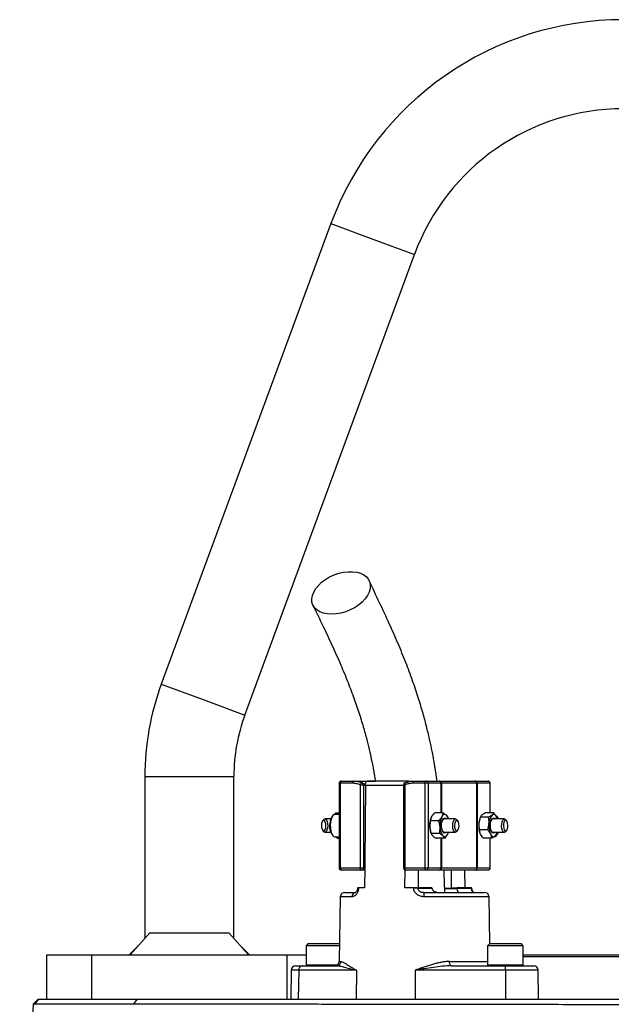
# Model space of a CAD drawing. Header units: millimetres. Extents: x 1566 to 6379, y 1263 to 6912.
# Tile 17 of 18: x 2217 to 2749, y 6027 to 6912. Entities that reach past the tile are written whole.
import ezdxf

# ---------------------------------------------------------------- set-up
doc = ezdxf.new("R2010")
doc.units = ezdxf.units.MM
doc.header["$LTSCALE"] = 2

msp = doc.modelspace()

# ---------------------------------------------------------------- linework, layer by layer
at = {"color": 7, "linetype": 'Continuous', "lineweight": 25}
for p, q in [((2496.54, 6728.5), (2344.08, 6314.67)), ((2419.14, 6287.01), (2571.61, 6700.84)), ((2329.28, 6231.7), (2329.28, 6086.4)), ((2409.28, 6086.4), (2409.28, 6231.7)), ((2505.82, 6227.7), (2516.79, 6227.7)), ((2516.79, 6227.7), (2536.29, 6227.7)), ((2565.6, 6227.7), (2529.25, 6227.7)), ((2570.98, 6227.7), (2581.95, 6227.7)), ((2581.95, 6227.7), (2593.65, 6227.7)), ((2593.65, 6227.7), (2594.34, 6227.7)), ((2594.34, 6227.7), (2625.69, 6227.7)), ((2625.69, 6227.7), (2626.03, 6227.7)), ((2626.03, 6227.7), (2637.73, 6227.7)), ((2503.82, 6225.7), (2503.82, 6149.7)), ((2504.97, 6225.7), (2504.97, 6149.7)), ((2515.94, 6225.7), (2504.97, 6225.7)), ((2523.1, 6149.7), (2523.1, 6224.3)), ((2523.1, 6224.3), (2525.76, 6224.3)), ((2524.81, 6226.1), (2524.72, 6226.14)), ((2524.72, 6226.14), (2527.54, 6224.5)), ((2525.76, 6224.3), (2525.76, 6149.7)), ((2527.48, 6223.77), (2527.48, 6223.35)), ((2561.82, 6224.3), (2561.82, 6149.7)), ((2562.98, 6224.3), (2562.98, 6149.7)), ((2581.1, 6225.7), (2570.14, 6225.7)), ((2583.76, 6225.7), (2581.1, 6225.7)), ((2581.1, 6149.7), (2581.1, 6225.7)), ((2583.76, 6225.7), (2583.76, 6149.7)), ((2595.46, 6225.7), (2583.76, 6225.7)), ((2595.81, 6225.7), (2595.46, 6225.7)), ((2627.68, 6225.7), (2595.81, 6225.7)), ((2627.68, 6149.7), (2627.68, 6225.7)), ((2627.85, 6225.7), (2627.68, 6225.7)), ((2627.85, 6225.7), (2627.85, 6149.7)), ((2639.55, 6225.7), (2627.85, 6225.7)), ((2639.73, 6199.04), (2639.73, 6225.7)), ((2489.91, 6193.01), (2489.04, 6191.92)), ((2496.33, 6193.7), (2491.1, 6193.7)), ((2498.16, 6196.55), (2497.31, 6195.48)), ((2501.01, 6199.14), (2499.87, 6197.66)), ((2503.82, 6197.7), (2500.14, 6197.7)), ((2501.01, 6199.14), (2501.96, 6197.7)), ((2501.01, 6199.14), (2503.82, 6199.14)), ((2593.41, 6192.06), (2585.97, 6192.06)), ((2586.36, 6193.89), (2586.26, 6193.6)), ((2597.27, 6199.14), (2589.83, 6199.14)), ((2608.51, 6193.7), (2598.33, 6193.7)), ((2602.12, 6193.7), (2601.88, 6194.49)), ((2610.56, 6191.92), (2609.69, 6193.01)), ((2630.42, 6194.26), (2630.22, 6193.6)), ((2638.19, 6195.23), (2630.74, 6195.23)), ((2642.79, 6199.04), (2635.35, 6199.04)), ((2652.46, 6193.7), (2642.28, 6193.7)), ((2646.24, 6195.48), (2645.39, 6196.55)), ((2645.87, 6193.76), (2645.45, 6195.28)), ((2646.08, 6193.7), (2646.04, 6193.81)), ((2654.51, 6191.92), (2653.64, 6193.01)), ((2489.04, 6183.48), (2489.91, 6182.39)), ((2609.69, 6182.39), (2610.56, 6183.48)), ((2637.28, 6183.89), (2629.83, 6183.89)), ((2653.64, 6182.39), (2654.51, 6183.48)), ((2491.1, 6181.7), (2496.33, 6181.7)), ((2497.31, 6179.91), (2498.16, 6178.85)), ((2500.14, 6177.7), (2503.82, 6177.7)), ((2502.33, 6176.26), (2500.31, 6177.7)), ((2502.33, 6176.26), (2502.79, 6177.7)), ((2502.33, 6176.26), (2503.82, 6176.26)), ((2586.26, 6181.8), (2586.54, 6180.91)), ((2594.08, 6180.62), (2586.63, 6180.62)), ((2598.59, 6176.26), (2591.15, 6176.26)), ((2598.33, 6181.7), (2608.51, 6181.7)), ((2602.07, 6181.52), (2602.12, 6181.7)), ((2630.22, 6181.8), (2630.28, 6181.6)), ((2640.98, 6176.35), (2633.53, 6176.35)), ((2639.73, 6149.7), (2639.73, 6176.35)), ((2642.28, 6181.7), (2652.46, 6181.7)), ((2645.39, 6178.85), (2646.24, 6179.91)), ((2645.81, 6181.16), (2645.58, 6180.16)), ((2645.9, 6181.14), (2646.08, 6181.7)), ((2504.97, 6149.7), (2523.1, 6149.7)), ((2523.95, 6147.7), (2505.82, 6147.7)), ((2523.1, 6149.7), (2525.76, 6149.7)), ((2526.89, 6147.7), (2523.95, 6147.7)), ((2525.76, 6149.7), (2526.91, 6149.7)), ((2526.91, 6149.7), (2526.77, 6131.7)), ((2562.98, 6149.7), (2581.1, 6149.7)), ((2563.02, 6131.7), (2563.15, 6147.83)), ((2581.95, 6147.7), (2563.82, 6147.7)), ((2581.1, 6149.7), (2583.76, 6149.7)), ((2593.65, 6147.7), (2581.95, 6147.7)), ((2583.76, 6149.7), (2595.46, 6149.7)), ((2594.34, 6147.7), (2593.65, 6147.7)), ((2625.69, 6147.7), (2594.34, 6147.7)), ((2595.46, 6149.7), (2595.81, 6149.7)), ((2595.81, 6149.7), (2627.68, 6149.7)), ((2616.66, 6147.7), (2616.78, 6131.7)), ((2626.03, 6147.7), (2625.69, 6147.7)), ((2637.73, 6147.7), (2626.03, 6147.7)), ((2627.68, 6149.7), (2627.85, 6149.7)), ((2627.85, 6149.7), (2639.55, 6149.7)), ((2520.34, 6131.7), (2520.34, 6131.64)), ((2521.32, 6131.7), (2520.72, 6131.7)), ((2521.32, 6131.7), (2521.31, 6131.63)), ((2526.77, 6131.7), (2521.32, 6131.7)), ((2570.83, 6131.7), (2563.02, 6131.7)), ((2570.83, 6131.63), (2570.83, 6131.7)), ((2574.51, 6131.7), (2574.51, 6131.63)), ((2587.29, 6131.7), (2574.51, 6131.7)), ((2574.51, 6131.63), (2587.3, 6131.63)), ((2587.29, 6131.7), (2587.3, 6131.63)), ((2610.04, 6130.96), (2598.76, 6130.96)), ((2604.58, 6131.7), (2610.05, 6131.7)), ((2610.05, 6131.63), (2610.05, 6131.7)), ((2622.84, 6131.7), (2610.05, 6131.7)), ((2610.05, 6131.63), (2622.84, 6131.63)), ((2622.84, 6131.63), (2622.84, 6131.7)), ((2623.21, 6131.64), (2623.21, 6131.7)), ((2504.96, 6123.77), (2503.95, 6065.63)), ((2508.96, 6127.7), (2518.85, 6127.7)), ((2516.98, 6127.95), (2516.98, 6127.7)), ((2579.89, 6127.7), (2634.59, 6127.7)), ((2608.83, 6127.95), (2608.83, 6127.7)), ((2616.5, 6127.95), (2616.5, 6127.7)), ((2618.73, 6127.95), (2618.73, 6127.7)), ((2622.75, 6127.7), (2622.75, 6127.95)), ((2622.81, 6127.7), (2622.81, 6127.95)), ((2623.75, 6127.95), (2623.75, 6127.7)), ((2627.24, 6127.7), (2627.24, 6127.95)), ((2628.9, 6127.7), (2628.9, 6127.95)), ((2639.33, 6081.68), (2638.59, 6123.77)), ((2333.8, 6091.5), (2316.23, 6071.7)), ((2333.8, 6091.5), (2404.76, 6091.5)), ((2422.32, 6071.7), (2404.76, 6091.5)), ((2323.75, 6080.17), (2315.28, 6071.7)), ((2423.28, 6071.7), (2414.8, 6080.17)), ((2476.21, 6081.7), (2474.21, 6079.7)), ((2474.21, 6079.7), (2474.21, 6062.5)), ((2504.19, 6079.7), (2474.21, 6079.7)), ((2476.21, 6081.7), (2504.21, 6081.7)), ((2504.23, 6081.68), (2504.21, 6081.7)), ((2639.34, 6081.7), (2637.34, 6079.7)), ((2637.34, 6079.7), (2637.34, 6062.5)), ((2669.34, 6079.7), (2637.34, 6079.7)), ((2639.34, 6081.7), (2667.34, 6081.7)), ((2669.34, 6079.7), (2667.34, 6081.7)), ((2669.34, 6062.5), (2669.34, 6079.7)), ((2241.28, 6031.7), (2241.28, 6071.7)), ((2241.28, 6071.7), (2281.28, 6071.7)), ((2281.28, 6071.7), (2281.28, 6031.7)), ((2281.28, 6071.7), (2457.28, 6071.7)), ((2457.28, 6031.7), (2457.28, 6071.7)), ((2457.28, 6071.7), (2474.21, 6071.7)), ((2669.34, 6071.7), (2759.28, 6071.7)), ((2759.28, 6069.7), (2669.34, 6069.7)), ((2464.8, 6061.7), (2470.64, 6061.7)), ((2470.64, 6061.7), (2501.67, 6061.7)), ((2604.86, 6061.7), (2653.51, 6061.7)), ((2653.51, 6061.7), (2678.75, 6061.7)), ((2460.8, 6057.77), (2460.35, 6031.7)), ((2467.56, 6057.77), (2467.21, 6031.7)), ((2519.43, 6057.77), (2467.56, 6057.77)), ((2519.43, 6057.77), (2519.08, 6031.7)), ((2572.22, 6057.77), (2572.22, 6031.7)), ((2653.53, 6057.77), (2572.22, 6057.77)), ((2653.53, 6057.77), (2653.54, 6031.7)), ((2683.2, 6031.7), (2682.75, 6057.77)), ((2216.8, 5751.7), (2229.09, 6027.51)), ((2229.09, 6027.51), (2233.28, 6031.7)), ((2230.31, 6027.63), (2234.37, 6031.7)), ((2233.28, 6031.7), (2234.37, 6031.7)), ((2234.37, 6031.7), (2322.77, 6031.7)), ((2319.45, 6027.61), (2322.77, 6031.7)), ((2322.77, 6031.7), (3271.4, 6031.7))]:
    msp.add_line(p, q, dxfattribs=at)
at = {"color": 8, "linetype": 'Continuous', "lineweight": 25}
for p, q in [((2496.54, 6728.5), (2534.08, 6714.67)), ((2534.08, 6714.67), (2571.61, 6700.84)), ((2344.08, 6314.67), (2381.61, 6300.84)), ((2381.61, 6300.84), (2419.14, 6287.01)), ((2329.28, 6231.7), (2369.28, 6231.7)), ((2369.28, 6231.7), (2409.28, 6231.7)), ((2504.97, 6225.7), (2503.82, 6225.7)), ((2561.82, 6223.77), (2527.48, 6223.77)), ((2561.82, 6224.3), (2562.98, 6224.3)), ((2595.46, 6199.14), (2595.46, 6225.7)), ((2595.81, 6225.7), (2595.81, 6199.14)), ((2639.55, 6199.04), (2639.55, 6225.7)), ((2639.73, 6225.7), (2639.55, 6225.7)), ((2595.46, 6149.7), (2595.46, 6176.26)), ((2595.81, 6176.26), (2595.81, 6149.7)), ((2639.55, 6149.7), (2639.55, 6176.35)), ((2503.82, 6149.7), (2504.97, 6149.7)), ((2561.82, 6149.7), (2562.98, 6149.7)), ((2639.55, 6149.7), (2639.73, 6149.7)), ((2598.94, 6131.63), (2610.05, 6131.63)), ((2515.48, 6123.77), (2504.96, 6123.77)), ((2638.59, 6123.77), (2580.41, 6123.77)), ((2474.21, 6062.5), (2502.35, 6062.5)), ((2503.95, 6065.63), (2505.57, 6065.63)), ((2603.02, 6065.63), (2637.34, 6065.63)), ((2637.34, 6062.5), (2669.34, 6062.5)), ((2467.56, 6057.77), (2460.8, 6057.77)), ((2682.75, 6057.77), (2653.53, 6057.77))]:
    msp.add_line(p, q, dxfattribs=at)
at = {"color": 7, "linetype": 'Continuous', "lineweight": 25, "flags": 128}
for points in [[(2497.24, 6377.59), (2493.35, 6377.83), (2489.78, 6378.57), (2486.62, 6379.78), (2483.94, 6381.42), (2481.83, 6383.47), (2480.34, 6385.85), (2479.49, 6388.52), (2479.33, 6391.4), (2479.84, 6394.42), (2481.02, 6397.5), (2482.84, 6400.55), (2485.24, 6403.51), (2488.18, 6406.3), (2491.56, 6408.83), (2495.31, 6411.05), (2499.32, 6412.9), (2503.5, 6414.33), (2507.73, 6415.31), (2511.9, 6415.8), (2515.91, 6415.8), (2519.66, 6415.31), (2523.03, 6414.33), (2525.96, 6412.9), (2528.36, 6411.05), (2530.17, 6408.83), (2531.34, 6406.3), (2531.85, 6403.51), (2531.68, 6400.55), (2530.83, 6397.5), (2529.32, 6394.42), (2527.21, 6391.4), (2524.53, 6388.52), (2521.36, 6385.85), (2517.78, 6383.47), (2513.89, 6381.42), (2509.78, 6379.78), (2505.56, 6378.57), (2501.35, 6377.83), (2497.24, 6377.59)], [(2505.82, 6227.7), (2505.65, 6227.66), (2505.5, 6227.55), (2505.35, 6227.36), (2505.22, 6227.11), (2505.12, 6226.81), (2505.04, 6226.46), (2504.99, 6226.09), (2504.97, 6225.7)], [(2516.79, 6227.7), (2516.62, 6227.66), (2516.46, 6227.55), (2516.32, 6227.36), (2516.19, 6227.11), (2516.08, 6226.81), (2516, 6226.46), (2515.96, 6226.09), (2515.94, 6225.7)], [(2570.14, 6225.7), (2570.15, 6226.09), (2570.2, 6226.46), (2570.28, 6226.81), (2570.39, 6227.11), (2570.51, 6227.36), (2570.66, 6227.55), (2570.82, 6227.66), (2570.98, 6227.7)], [(2581.1, 6225.7), (2581.12, 6226.09), (2581.17, 6226.46), (2581.25, 6226.81), (2581.35, 6227.11), (2581.48, 6227.36), (2581.63, 6227.55), (2581.78, 6227.66), (2581.95, 6227.7)], [(2523.1, 6224.3), (2523.26, 6224.71), (2523.45, 6225.1), (2523.66, 6225.45), (2523.89, 6225.74), (2524.12, 6225.97), (2524.34, 6226.12), (2524.54, 6226.17), (2524.72, 6226.14)], [(2527.48, 6223.35), (2526.95, 6154.94), (2526.91, 6149.7)], [(2563.37, 6226.14), (2563.17, 6226.17), (2563.07, 6226.15)], [(2487.97, 6187.89), (2488.09, 6186.05), (2488.5, 6184.46), (2489.14, 6183.37), (2489.9, 6182.93), (2490.68, 6183.22), (2491.35, 6184.19), (2491.82, 6185.7), (2492, 6187.51), (2491.88, 6189.35), (2491.47, 6190.94), (2490.83, 6192.03), (2490.06, 6192.47), (2489.29, 6192.18), (2488.62, 6191.2), (2488.15, 6189.7), (2487.97, 6187.89)], [(2489.91, 6193.01), (2489.92, 6193.01), (2490.76, 6193.64), (2491.64, 6193.56), (2492.45, 6192.77), (2493.1, 6191.37), (2493.51, 6189.53), (2493.63, 6187.46), (2493.44, 6185.43), (2492.97, 6183.66), (2492.28, 6182.39), (2491.44, 6181.75), (2490.56, 6181.84), (2489.91, 6182.39)], [(2500.14, 6197.7), (2499.44, 6197.56), (2498.34, 6196.75), (2497.37, 6195.27), (2496.61, 6193.23), (2496.11, 6190.78), (2495.91, 6188.09)], [(2595.9, 6186.78), (2595.92, 6189.01), (2596.26, 6191.1), (2596.86, 6192.83), (2597.67, 6194), (2598.59, 6194.48), (2599.53, 6194.23), (2600.09, 6193.7)], [(2600.34, 6196.96), (2599.81, 6197.37), (2599.27, 6197.62), (2598.72, 6197.7), (2598.17, 6197.61), (2597.63, 6197.34), (2597.1, 6196.92), (2596.61, 6196.33), (2596.15, 6195.6)], [(2605.97, 6187.94), (2606.16, 6189.97), (2606.63, 6191.73), (2607.33, 6193.01), (2608.16, 6193.64), (2609.04, 6193.56), (2609.69, 6193.01)], [(2607.6, 6187.89), (2607.72, 6186.05), (2608.14, 6184.46), (2608.77, 6183.37), (2609.54, 6182.93), (2610.31, 6183.22), (2610.99, 6184.19), (2611.45, 6185.7), (2611.63, 6187.51), (2611.51, 6189.35), (2611.1, 6190.94), (2610.46, 6192.03), (2609.7, 6192.47), (2608.92, 6192.18), (2608.25, 6191.2), (2607.79, 6189.7), (2607.6, 6187.89)], [(2644.04, 6181.7), (2643.64, 6181.29), (2642.71, 6180.91), (2641.78, 6181.26), (2640.94, 6182.32), (2640.3, 6183.95), (2639.91, 6185.99), (2639.83, 6188.22), (2640.06, 6190.39), (2640.57, 6192.27), (2641.31, 6193.65), (2642.21, 6194.39), (2643.15, 6194.41), (2644.04, 6193.7)], [(2645.45, 6195.28), (2645.01, 6196.06), (2644.53, 6196.71), (2644.02, 6197.2), (2643.48, 6197.52), (2642.93, 6197.68), (2642.38, 6197.67), (2641.83, 6197.49), (2641.3, 6197.14)], [(2646.11, 6193.6), (2645.85, 6194.36), (2645.45, 6195.28)], [(2646.24, 6195.48), (2646.64, 6194.9), (2647.23, 6193.7)], [(2649.93, 6187.09), (2650, 6189.17), (2650.36, 6191.07), (2650.97, 6192.56), (2651.76, 6193.47), (2652.64, 6193.68), (2653.49, 6193.17), (2653.64, 6193.01)], [(2651.56, 6187.21), (2651.79, 6185.43), (2652.3, 6184), (2652.99, 6183.13), (2653.78, 6182.95), (2654.53, 6183.5), (2655.13, 6184.69), (2655.5, 6186.33), (2655.58, 6188.19), (2655.34, 6189.97), (2654.84, 6191.4), (2654.15, 6192.27), (2653.36, 6192.45), (2652.61, 6191.9), (2652.01, 6190.71), (2651.64, 6189.07), (2651.56, 6187.21)], [(2495.91, 6188.09), (2496.02, 6185.38), (2496.44, 6182.85), (2497.13, 6180.67), (2498.04, 6179.01), (2499.11, 6178), (2500.14, 6177.7)], [(2600.09, 6181.7), (2599.36, 6181.07), (2598.42, 6180.95), (2597.51, 6181.56), (2596.74, 6182.84), (2596.18, 6184.64), (2595.9, 6186.78)], [(2609.69, 6182.39), (2609.69, 6182.39), (2608.85, 6181.75), (2607.97, 6181.84), (2607.15, 6182.63), (2606.5, 6184.03), (2606.09, 6185.87), (2605.97, 6187.94)], [(2653.64, 6182.39), (2653.15, 6181.93), (2652.27, 6181.71), (2651.42, 6182.22), (2650.69, 6183.39), (2650.18, 6185.08), (2649.93, 6187.09)], [(2597.14, 6178.44), (2597.67, 6178.03), (2598.21, 6177.78), (2598.76, 6177.7), (2599.32, 6177.79), (2599.86, 6178.05), (2600.38, 6178.48), (2600.87, 6179.07), (2601.33, 6179.8)], [(2639.94, 6180.12), (2640.38, 6179.33), (2640.86, 6178.69), (2641.37, 6178.2), (2641.91, 6177.87), (2642.46, 6177.71), (2643.01, 6177.73), (2643.56, 6177.91), (2644.09, 6178.26)], [(2643.42, 6177.7), (2644.14, 6177.84), (2645.23, 6178.67), (2646.2, 6180.16), (2646.8, 6181.7)], [(2504.97, 6149.7), (2504.99, 6149.31), (2505.04, 6148.93), (2505.12, 6148.59), (2505.22, 6148.28), (2505.35, 6148.04), (2505.5, 6147.85), (2505.65, 6147.74), (2505.82, 6147.7)], [(2523.95, 6147.7), (2523.78, 6147.74), (2523.62, 6147.85), (2523.48, 6148.04), (2523.35, 6148.28), (2523.24, 6148.59), (2523.16, 6148.93), (2523.12, 6149.31), (2523.1, 6149.7)], [(2563.82, 6147.7), (2563.66, 6147.74), (2563.5, 6147.85), (2563.35, 6148.04), (2563.23, 6148.28), (2563.12, 6148.59), (2563.04, 6148.93), (2562.99, 6149.31), (2562.98, 6149.7)], [(2575.23, 6131.7), (2575.15, 6141.23), (2575.09, 6147.7)], [(2581.95, 6147.7), (2581.78, 6147.74), (2581.63, 6147.85), (2581.48, 6148.04), (2581.35, 6148.28), (2581.25, 6148.59), (2581.17, 6148.93), (2581.12, 6149.31), (2581.1, 6149.7)], [(2604.71, 6147.7), (2604.66, 6141.23), (2604.58, 6131.7)], [(2604.86, 6061.7), (2604.51, 6061.77), (2604.16, 6062), (2603.85, 6062.36), (2603.57, 6062.85), (2603.34, 6063.44), (2603.17, 6064.12), (2603.06, 6064.86), (2603.02, 6065.63)]]:
    msp.add_lwpolyline(points, dxfattribs=at)
at = {"color": 8, "linetype": 'Continuous', "lineweight": 25, "flags": 128}
for points in [[(2563.07, 6226.15), (2563.01, 6226.12), (2562.88, 6225.97), (2562.8, 6225.74), (2562.77, 6225.45), (2562.79, 6225.1), (2562.86, 6224.71), (2562.98, 6224.3)], [(2520.34, 6131.64), (2520.34, 6131.64), (2520.38, 6131.64), (2520.5, 6131.64), (2520.7, 6131.64), (2520.97, 6131.64), (2521.31, 6131.63)]]:
    msp.add_lwpolyline(points, dxfattribs=at)
at = {"color": 7, "linetype": 'Continuous', "lineweight": 25}
for centre, radius, start, end in [((2759.28, 6631.7), 280, 20.22526, 159.77474), ((2759.28, 6631.7), 200, 20.22526, 159.77474), ((2569.28, 6231.7), 240, 159.77474, 180), ((2569.28, 6231.7), 160, 159.77474, 180), ((2505.82, 6225.7), 2, 90, 180), ((2581.85, 6225.79), 1.91, 357.32466, 87.04786), ((2593.55, 6225.79), 1.91, 357.32466, 87.04786), ((2594.03, 6225.93), 1.8, 352.61972, 79.91721), ((2625.68, 6225.71), 1.99, 359.77413, 89.77233), ((2625.94, 6225.79), 1.91, 357.32466, 87.04786), ((2637.73, 6225.7), 2, 0, 90), ((2637.64, 6225.79), 1.91, 357.32466, 87.04786), ((2523.95, 6224.3), 2, 64.3345, 67.94506), ((2563.82, 6224.3), 2, 112.05494, 180), ((2508.04, 6188.64), 12.72, 147.46863, 182.68543), ((2606.48, 6187.77), 21.04, 163.92791, 183.89627), ((2612.82, 6187.96), 18.33, 155.36971, 185.06278), ((2599.23, 6190.91), 2.93, 107.98008, 169.17069), ((2594.24, 6191.49), 8.19, 14.89088, 41.87304), ((2648.13, 6188.23), 18.7, 163.3235, 175.91902), ((2650.14, 6189.63), 11.6, 139.66188, 180.34601), ((2643.18, 6190.91), 2.93, 107.98083, 169.17412), ((2638.6, 6191.41), 8.51, 15.6036, 37.11129), ((2508.87, 6187.04), 13.58, 175.74108, 211.65034), ((2604.78, 6187.29), 19.31, 182.82753, 196.52073), ((2607.26, 6186.13), 12.7, 179.04907, 217.25506), ((2599.23, 6184.49), 2.93, 190.82929, 252.01992), ((2650.76, 6187.67), 21.37, 174.93305, 195.94857), ((2657.65, 6187.56), 19.21, 174.02641, 202.78307), ((2643.18, 6184.49), 2.93, 190.82587, 252.01917), ((2591.25, 6185.11), 11.4, 332.22915, 343.1384), ((2638.56, 6183.75), 7.79, 315.16377, 345.49675), ((2640.63, 6184.18), 7.05, 322.75437, 339.38925), ((2505.82, 6149.7), 2, 180, 270), ((2523.85, 6149.61), 1.91, 272.95214, 2.67534), ((2563.82, 6149.7), 2, 180, 270), ((2581.85, 6149.61), 1.91, 272.95214, 2.67534), ((2593.55, 6149.61), 1.91, 272.95214, 2.67534), ((2594.03, 6149.47), 1.8, 280.08279, 7.38028), ((2625.68, 6149.69), 1.99, 270.22767, 0.22587), ((2625.94, 6149.61), 1.91, 272.95214, 2.67534), ((2637.73, 6149.7), 2, 270, 0), ((2637.64, 6149.61), 1.91, 272.95214, 2.67534), ((2572.67, 6010.09), 121.55, 89.13225, 90.86775), ((2508.96, 6123.7), 4, 90, 179), ((2519.18, 6124), 3.71, 95.19228, 183.58307), ((2572.45, 6124.72), 8.01, 353.15987, 21.81339), ((2634.59, 6123.7), 4, 1, 90), ((2464.8, 6057.7), 4, 90, 179), ((2471.16, 6058.12), 3.61, 98.20785, 185.61813), ((2475.01, 6062.5), 0.8, 180, 270), ((2499.95, 6065.7), 4, 270, 359), ((2501.62, 6065.65), 3.95, 270.68761, 359.70307), ((2638.14, 6062.5), 0.8, 180, 270), ((2502.07, 6058.74), 151.47, 359.63261, 1.11933), ((2668.54, 6062.5), 0.8, 270, 360), ((2678.75, 6057.7), 4, 1, 90)]:
    msp.add_arc(centre, radius, start, end, dxfattribs=at)
at = {"color": 8, "linetype": 'Continuous', "lineweight": 25}
for centre, radius, start, end in [((2523.99, 6224.52), 1.78, 352.8679, 62.52993), ((2622.62, 6143.92), 12.29, 271.02056, 272.76484)]:
    msp.add_arc(centre, radius, start, end, dxfattribs=at)
at = {"color": 7, "linetype": 'Continuous', "lineweight": 25}
for points, knots in [([(2591.91, 6227.7), (2591.73, 6229.01), (2591.32, 6232.08), (2590.68, 6236.36), (2590.02, 6240.54), (2589.34, 6244.55), (2588.49, 6249.27), (2587.2, 6255.99), (2585.31, 6264.91), (2582.63, 6276.2), (2579.2, 6289.05), (2574.93, 6303.23), (2569.78, 6318.53), (2563.7, 6334.74), (2556.69, 6351.77), (2548.81, 6369.63), (2540.08, 6388.38), (2533.95, 6401.13), (2530.78, 6407.74)], [0, 0, 0, 0, 0.017755, 0.041783, 0.058729, 0.075491, 0.09752, 0.124827, 0.170585, 0.226164, 0.291445, 0.36609, 0.449746, 0.542337, 0.643751, 0.753769, 0.872422, 1, 1, 1, 1]), ([(2480.41, 6385.71), (2483.46, 6379.37), (2489.33, 6367.19), (2497.69, 6349.37), (2505.16, 6332.57), (2511.72, 6316.77), (2517.34, 6301.94), (2522.05, 6288.16), (2525.9, 6275.54), (2528.98, 6264.22), (2531.37, 6254.34), (2533.08, 6246.36), (2534.28, 6240.22), (2535.08, 6235.75), (2535.76, 6231.73), (2536.16, 6229.14), (2536.39, 6227.69)], [0, 0, 0, 0, 0.1389462, 0.2671598, 0.3844372, 0.4907683, 0.5862231, 0.6710377, 0.7455101, 0.8098253, 0.864116, 0.9085071, 0.9380013, 0.9607061, 0.9780519, 1, 1, 1, 1]), ([(2516.79, 6227.7), (2518.14, 6227.7), (2519.49, 6227.57), (2522.15, 6227.04), (2523.45, 6226.66), (2524.72, 6226.14)], [0, 0, 0, 0, 0.5, 0.5, 1, 1, 1, 1]), ([(2527.48, 6223.77), (2527.48, 6224.03), (2527.5, 6224.31), (2527.55, 6224.83), (2527.59, 6225.08), (2527.74, 6225.82), (2527.88, 6226.26), (2528.13, 6226.8), (2528.22, 6226.95), (2528.42, 6227.23), (2528.52, 6227.34), (2528.85, 6227.62), (2529.08, 6227.71), (2529.3, 6227.69)], [0, 0, 0, 0, 0.125, 0.125, 0.25, 0.25, 0.5, 0.5, 0.625, 0.625, 0.75, 0.75, 1, 1, 1, 1]), ([(2563.37, 6226.14), (2564.59, 6226.66), (2565.84, 6227.05), (2568.38, 6227.57), (2569.67, 6227.7), (2570.98, 6227.7)], [0, 0, 0, 0, 0.5, 0.5, 1, 1, 1, 1]), ([(2565.55, 6227.69), (2565.43, 6227.68), (2565.09, 6227.64), (2564.61, 6227.26), (2564.36, 6226.68), (2564.25, 6226.44)], [0, 0, 0, 0, 0.266292, 0.706254, 1, 1, 1, 1]), ([(2566.8, 6227.2), (2566.54, 6227.39), (2566.13, 6227.68), (2565.71, 6227.69), (2565.55, 6227.69)], [0, 0, 0, 0, 0.636288, 1, 1, 1, 1]), ([(2523.1, 6224.3), (2521.95, 6224.76), (2520.77, 6225.11), (2518.38, 6225.58), (2517.17, 6225.7), (2515.94, 6225.7)], [0, 0, 0, 0, 0.5, 0.5, 1, 1, 1, 1]), ([(2570.14, 6225.7), (2568.91, 6225.7), (2567.7, 6225.58), (2565.31, 6225.11), (2564.13, 6224.77), (2562.98, 6224.3)], [0, 0, 0, 0, 0.5, 0.5, 1, 1, 1, 1]), ([(2585.49, 6186.34), (2585.44, 6187.31), (2585.46, 6188.29), (2585.63, 6190.2), (2585.78, 6191.14), (2585.97, 6192.06)], [0, 0, 0, 0, 0.5, 0.5, 1, 1, 1, 1]), ([(2587.09, 6195.6), (2587.25, 6195.9), (2587.43, 6196.2), (2587.83, 6196.8), (2588.05, 6197.1), (2588.74, 6197.98), (2589.26, 6198.56), (2589.83, 6199.14)], [0, 0, 0, 0, 0.25, 0.25, 0.5, 0.5, 1, 1, 1, 1]), ([(2596.15, 6195.6), (2595.99, 6195.3), (2595.8, 6195), (2595.4, 6194.4), (2595.19, 6194.11), (2594.5, 6193.22), (2593.97, 6192.64), (2593.41, 6192.06)], [0, 0, 0, 0, 0.25, 0.25, 0.5, 0.5, 1, 1, 1, 1]), ([(2594.55, 6186.34), (2594.5, 6187.31), (2594.36, 6188.29), (2593.97, 6190.2), (2593.71, 6191.14), (2593.41, 6192.06)], [0, 0, 0, 0, 0.5, 0.5, 1, 1, 1, 1]), ([(2600.34, 6196.96), (2600.53, 6196.77), (2600.7, 6196.59), (2601.01, 6196.22), (2601.14, 6196.04), (2601.5, 6195.49), (2601.67, 6195.13), (2601.79, 6194.78)], [0, 0, 0, 0, 0.25, 0.25, 0.5, 0.5, 1, 1, 1, 1]), ([(2632.24, 6197.14), (2631.85, 6196.82), (2631.53, 6196.49), (2631.04, 6195.85), (2630.87, 6195.54), (2630.74, 6195.23)], [0, 0, 0, 0, 0.5, 0.5, 1, 1, 1, 1]), ([(2635.35, 6199.04), (2634.73, 6198.73), (2634.14, 6198.42), (2633.09, 6197.78), (2632.63, 6197.46), (2632.24, 6197.14)], [0, 0, 0, 0, 0.5, 0.5, 1, 1, 1, 1]), ([(2641.3, 6197.14), (2640.91, 6196.82), (2640.44, 6196.49), (2639.38, 6195.85), (2638.8, 6195.54), (2638.19, 6195.23)], [0, 0, 0, 0, 0.5, 0.5, 1, 1, 1, 1]), ([(2638.54, 6189.56), (2638.58, 6190.04), (2638.6, 6190.53), (2638.6, 6191.48), (2638.59, 6191.96), (2638.49, 6193.37), (2638.36, 6194.31), (2638.19, 6195.23)], [0, 0, 0, 0, 0.25, 0.25, 0.5, 0.5, 1, 1, 1, 1]), ([(2642.79, 6199.04), (2642.66, 6198.73), (2642.49, 6198.42), (2642, 6197.78), (2641.69, 6197.46), (2641.3, 6197.14)], [0, 0, 0, 0, 0.5, 0.5, 1, 1, 1, 1]), ([(2645.45, 6195.28), (2645.29, 6195.6), (2645.12, 6195.92), (2644.73, 6196.55), (2644.52, 6196.87), (2643.85, 6197.81), (2643.34, 6198.43), (2642.79, 6199.04)], [0, 0, 0, 0, 0.25, 0.25, 0.5, 0.5, 1, 1, 1, 1]), ([(2586.63, 6180.62), (2586.33, 6181.55), (2586.07, 6182.5), (2585.68, 6184.41), (2585.55, 6185.37), (2585.49, 6186.34)], [0, 0, 0, 0, 0.5, 0.5, 1, 1, 1, 1]), ([(2594.08, 6180.62), (2594.27, 6181.55), (2594.42, 6182.5), (2594.59, 6184.41), (2594.61, 6185.37), (2594.55, 6186.34)], [0, 0, 0, 0, 0.5, 0.5, 1, 1, 1, 1]), ([(2629.48, 6189.56), (2629.44, 6189.08), (2629.42, 6188.6), (2629.42, 6187.64), (2629.43, 6187.16), (2629.53, 6185.75), (2629.66, 6184.81), (2629.83, 6183.89)], [0, 0, 0, 0, 0.25, 0.25, 0.5, 0.5, 1, 1, 1, 1]), ([(2630.87, 6180.12), (2630.72, 6180.44), (2630.58, 6180.76), (2630.34, 6181.4), (2630.24, 6181.71), (2629.99, 6182.65), (2629.89, 6183.27), (2629.83, 6183.89)], [0, 0, 0, 0, 0.25, 0.25, 0.5, 0.5, 1, 1, 1, 1]), ([(2588.08, 6178.44), (2588.27, 6178.26), (2588.49, 6178.07), (2588.94, 6177.7), (2589.18, 6177.52), (2589.96, 6176.97), (2590.54, 6176.61), (2591.15, 6176.26)], [0, 0, 0, 0, 0.25, 0.25, 0.5, 0.5, 1, 1, 1, 1]), ([(2597.14, 6178.44), (2596.95, 6178.63), (2596.74, 6178.81), (2596.29, 6179.18), (2596.04, 6179.36), (2595.27, 6179.91), (2594.69, 6180.27), (2594.08, 6180.62)], [0, 0, 0, 0, 0.25, 0.25, 0.5, 0.5, 1, 1, 1, 1]), ([(2601.33, 6179.8), (2601.38, 6179.88), (2601.7, 6180.48), (2601.82, 6181.06), (2601.92, 6181.56)], [0, 0, 0, 0, 0.140916, 1, 1, 1, 1]), ([(2639.94, 6180.12), (2640.09, 6179.8), (2640.23, 6179.48), (2640.47, 6178.85), (2640.57, 6178.53), (2640.82, 6177.59), (2640.92, 6176.97), (2640.98, 6176.35)], [0, 0, 0, 0, 0.25, 0.25, 0.5, 0.5, 1, 1, 1, 1]), ([(2644.09, 6178.26), (2643.7, 6177.94), (2643.23, 6177.61), (2642.17, 6176.97), (2641.59, 6176.66), (2640.98, 6176.35)], [0, 0, 0, 0, 0.5, 0.5, 1, 1, 1, 1]), ([(2645.58, 6180.16), (2645.45, 6179.85), (2645.28, 6179.54), (2644.79, 6178.9), (2644.48, 6178.58), (2644.09, 6178.26)], [0, 0, 0, 0, 0.5, 0.5, 1, 1, 1, 1]), ([(2598.86, 6127.7), (2598.7, 6132.92), (2598.48, 6139.6), (2598.18, 6146.25), (2598.11, 6147.7)], [0, 0, 0, 0, 0.782511, 1, 1, 1, 1]), ([(2521.31, 6131.63), (2521.3, 6131.05), (2521.24, 6130.48), (2521.04, 6129.38), (2520.89, 6128.84), (2520.52, 6127.84), (2520.3, 6127.37), (2519.8, 6126.5), (2519.53, 6126.12), (2518.96, 6125.43), (2518.65, 6125.13), (2518.03, 6124.63), (2517.71, 6124.42), (2517.06, 6124.09), (2516.74, 6123.97), (2516.1, 6123.81), (2515.79, 6123.77), (2515.48, 6123.77)], [0, 0, 0, 0, 0.125, 0.125, 0.25, 0.25, 0.375, 0.375, 0.5, 0.5, 0.625, 0.625, 0.75, 0.75, 0.875, 0.875, 1, 1, 1, 1]), ([(2520.32, 6131.64), (2520.31, 6131.33), (2520.29, 6130.57), (2519.97, 6129.45), (2519.49, 6128.46), (2518.98, 6127.84), (2518.67, 6127.68), (2518.72, 6127.69), (2518.74, 6127.69)], [0, 0, 0, 0, 0.121238, 0.294154, 0.477387, 0.680878, 0.915796, 1, 1, 1, 1]), ([(2520.39, 6131.7), (2520.39, 6131.7), (2520.4, 6131.7), (2520.81, 6131.7), (2521.2, 6131.7), (2521.32, 6131.7)], [0, 0, 0, 0, 0.334921, 0.807755, 1, 1, 1, 1]), ([(2570.83, 6131.7), (2571.21, 6131.7), (2571.59, 6131.7), (2572.33, 6131.7), (2572.68, 6131.7), (2573.33, 6131.7), (2573.63, 6131.7), (2574.13, 6131.7), (2574.35, 6131.7), (2574.51, 6131.7)], [0, 0, 0, 0, 0.25, 0.25, 0.5, 0.5, 0.75, 0.75, 1, 1, 1, 1]), ([(2580.41, 6123.77), (2579.26, 6123.77), (2578.13, 6123.92), (2576.48, 6124.42), (2575.94, 6124.63), (2574.92, 6125.13), (2574.43, 6125.42), (2573.74, 6125.94), (2573.52, 6126.12), (2573.09, 6126.51), (2572.89, 6126.71), (2572.32, 6127.35), (2571.99, 6127.82), (2571.43, 6128.83), (2571.21, 6129.36), (2570.92, 6130.47), (2570.83, 6131.05), (2570.83, 6131.63)], [0, 0, 0, 0, 0.25, 0.25, 0.375, 0.375, 0.5, 0.5, 0.5625, 0.5625, 0.625, 0.625, 0.75, 0.75, 0.875, 0.875, 1, 1, 1, 1]), ([(2574.51, 6131.63), (2574.51, 6131.3), (2574.57, 6130.98), (2574.77, 6130.37), (2574.91, 6130.07), (2575.27, 6129.54), (2575.48, 6129.31), (2575.95, 6128.89), (2576.21, 6128.7), (2576.74, 6128.39), (2577.01, 6128.26), (2577.57, 6128.05), (2577.86, 6127.96), (2578.73, 6127.76), (2579.31, 6127.7), (2579.89, 6127.7)], [0, 0, 0, 0, 0.125, 0.125, 0.25, 0.25, 0.375, 0.375, 0.5, 0.5, 0.625, 0.625, 0.75, 0.75, 1, 1, 1, 1]), ([(2587.43, 6130.96), (2587.51, 6130.65), (2587.65, 6130.35), (2587.98, 6129.81), (2588.18, 6129.57), (2588.83, 6128.92), (2589.35, 6128.6), (2590.41, 6128.11), (2590.97, 6127.95), (2592.08, 6127.74), (2592.63, 6127.7), (2593.18, 6127.7)], [0, 0, 0, 0, 0.125, 0.125, 0.25, 0.25, 0.5, 0.5, 0.75, 0.75, 1, 1, 1, 1]), ([(2611.42, 6127.7), (2611.33, 6127.7), (2611.23, 6127.74), (2611.01, 6127.95), (2610.88, 6128.1), (2610.67, 6128.47), (2610.6, 6128.61), (2610.47, 6128.94), (2610.4, 6129.13), (2610.27, 6129.57), (2610.21, 6129.8), (2610.11, 6130.35), (2610.06, 6130.64), (2610.04, 6130.96)], [0, 0, 0, 0, 0.25, 0.25, 0.5, 0.5, 0.625, 0.625, 0.75, 0.75, 0.875, 0.875, 1, 1, 1, 1]), ([(2622.84, 6131.7), (2623.01, 6131.7), (2623.24, 6131.7), (2623.18, 6131.7), (2623.16, 6131.7)], [0, 0, 0, 0, 0.773787, 1, 1, 1, 1]), ([(2624.71, 6127.7), (2624.56, 6127.7), (2624.4, 6127.76), (2624.04, 6128.03), (2623.84, 6128.24), (2623.55, 6128.71), (2623.46, 6128.89), (2623.27, 6129.31), (2623.19, 6129.55), (2623.04, 6130.08), (2622.97, 6130.37), (2622.87, 6130.98), (2622.85, 6131.3), (2622.84, 6131.63)], [0, 0, 0, 0, 0.25, 0.25, 0.5, 0.5, 0.625, 0.625, 0.75, 0.75, 0.875, 0.875, 1, 1, 1, 1]), ([(2624.81, 6127.69), (2624.83, 6127.69), (2624.87, 6127.68), (2624.53, 6127.87), (2623.97, 6128.58), (2623.49, 6129.72), (2623.23, 6130.79), (2623.24, 6131.45), (2623.24, 6131.64)], [0, 0, 0, 0, 0.1027961, 0.3320292, 0.5632339, 0.7434233, 0.9252527, 1, 1, 1, 1]), ([(2501.67, 6061.7), (2502.26, 6061.7), (2502.88, 6061.66), (2504.15, 6061.51), (2504.81, 6061.41), (2506.83, 6061.04), (2508.25, 6060.71), (2511.23, 6059.96), (2512.78, 6059.55), (2516.01, 6058.68), (2517.69, 6058.23), (2519.43, 6057.77)], [0, 0, 0, 0, 0.125, 0.125, 0.25, 0.25, 0.5, 0.5, 0.75, 0.75, 1, 1, 1, 1]), ([(2505.57, 6065.63), (2505.88, 6065.63), (2506.22, 6065.55), (2506.98, 6065.26), (2507.4, 6065.06), (2508.74, 6064.34), (2509.78, 6063.68), (2511.53, 6062.57), (2512.15, 6062.17), (2513.45, 6061.35), (2514.13, 6060.92), (2515.54, 6060.04), (2516.27, 6059.6), (2517.42, 6058.92), (2517.81, 6058.69), (2518.61, 6058.23), (2519.02, 6058), (2519.43, 6057.77)], [0, 0, 0, 0, 0.125, 0.125, 0.25, 0.25, 0.5, 0.5, 0.625, 0.625, 0.75, 0.75, 0.875, 0.875, 0.9375, 0.9375, 1, 1, 1, 1]), ([(2603.02, 6065.63), (2601.78, 6065.63), (2600.54, 6065.55), (2598.03, 6065.26), (2596.77, 6065.07), (2594.24, 6064.58), (2592.96, 6064.3), (2590.38, 6063.66), (2589.09, 6063.31), (2585.21, 6062.19), (2582.63, 6061.36), (2578.74, 6060.05), (2577.44, 6059.6), (2575.48, 6058.92), (2574.83, 6058.69), (2573.85, 6058.35), (2573.52, 6058.23), (2572.87, 6058), (2572.54, 6057.88), (2572.22, 6057.77)], [0, 0, 0, 0, 0.125, 0.125, 0.25, 0.25, 0.375, 0.375, 0.5, 0.5, 0.75, 0.75, 0.875, 0.875, 0.9375, 0.9375, 0.96875, 0.96875, 1, 1, 1, 1]), ([(2604.86, 6061.7), (2602.17, 6061.7), (2599.48, 6061.53), (2594.05, 6061.04), (2591.33, 6060.71), (2585.88, 6059.96), (2583.15, 6059.55), (2579.05, 6058.9), (2577.69, 6058.68), (2574.95, 6058.22), (2573.58, 6058), (2572.22, 6057.77)], [0, 0, 0, 0, 0.25, 0.25, 0.5, 0.5, 0.75, 0.75, 0.875, 0.875, 1, 1, 1, 1]), ([(2229.09, 6027.51), (2229.15, 6027.51), (2229.27, 6027.51), (2229.53, 6027.54), (2229.59, 6027.55), (2229.72, 6027.57), (2229.78, 6027.58), (2230, 6027.61), (2230.15, 6027.62), (2230.31, 6027.63)], [0, 0, 0, 0, 0.5, 0.5, 0.625, 0.625, 0.75, 0.75, 1, 1, 1, 1]), ([(2230.31, 6027.63), (2230.49, 6027.63), (2230.69, 6027.63), (2231.14, 6027.64), (2231.39, 6027.64), (2232.22, 6027.65), (2232.87, 6027.66), (2235.09, 6027.67), (2236.95, 6027.68), (2243.67, 6027.69), (2249.64, 6027.69), (2259.01, 6027.69), (2260.98, 6027.68), (2264.08, 6027.68), (2265.14, 6027.68), (2267.3, 6027.68), (2268.41, 6027.68), (2274.05, 6027.67), (2278.91, 6027.67), (2294.51, 6027.65), (2306.29, 6027.63), (2319.45, 6027.61)], [0, 0, 0, 0, 0.03125, 0.03125, 0.0625, 0.0625, 0.125, 0.125, 0.25, 0.25, 0.5, 0.5, 0.5625, 0.5625, 0.59375, 0.59375, 0.625, 0.625, 0.75, 0.75, 1, 1, 1, 1]), ([(2319.45, 6027.61), (2325.97, 6027.6), (2332.76, 6027.6), (2346.81, 6027.58), (2354.08, 6027.58), (2376.63, 6027.55), (2392.63, 6027.53), (2418.1, 6027.5), (2426.84, 6027.49), (2438.07, 6027.48), (2440.33, 6027.48), (2444.88, 6027.47), (2447.18, 6027.47), (2454.08, 6027.46), (2458.73, 6027.45), (2482.14, 6027.43), (2501.47, 6027.4), (2541.3, 6027.35), (2561.81, 6027.32), (2588.2, 6027.29), (2593.51, 6027.28), (2604.22, 6027.27), (2609.62, 6027.26), (2625.82, 6027.23), (2636.66, 6027.22), (2669.29, 6027.17), (2691.19, 6027.14), (2735.29, 6027.06), (2757.48, 6027.02), (2782.62, 6026.98), (2785.41, 6026.97), (2790.99, 6026.96), (2793.78, 6026.95), (2802.12, 6026.94), (2807.66, 6026.93), (2824.22, 6026.89), (2835.18, 6026.87), (2867.82, 6026.8), (2889.27, 6026.75), (2920.97, 6026.65), (2931.46, 6026.62), (2947.07, 6026.57), (2952.26, 6026.55), (2962.58, 6026.52), (2967.7, 6026.5), (2993.05, 6026.41), (3012.58, 6026.32), (3050.19, 6026.1), (3068.28, 6025.96), (3089.98, 6025.73), (3094.28, 6025.68), (3102.78, 6025.57), (3106.99, 6025.51), (3119.46, 6025.31), (3127.53, 6025.16), (3139.31, 6024.86), (3143.18, 6024.75), (3150.82, 6024.51), (3154.59, 6024.37), (3165.74, 6023.89), (3172.96, 6023.52), (3183.52, 6022.78), (3186.99, 6022.5), (3193.88, 6021.84), (3197.29, 6021.46), (3202.41, 6020.76), (3204.11, 6020.51), (3207.54, 6019.94), (3209.25, 6019.62), (3212.72, 6018.89), (3214.47, 6018.48), (3218.03, 6017.51), (3219.84, 6016.96), (3221.73, 6016.28)], [0, 0, 0, 0, 0.03125, 0.03125, 0.0625, 0.0625, 0.125, 0.125, 0.15625, 0.15625, 0.164062, 0.164062, 0.171875, 0.171875, 0.1875, 0.1875, 0.25, 0.25, 0.3125, 0.3125, 0.328125, 0.328125, 0.34375, 0.34375, 0.375, 0.375, 0.4375, 0.4375, 0.5, 0.5, 0.507812, 0.507812, 0.515625, 0.515625, 0.53125, 0.53125, 0.5625, 0.5625, 0.625, 0.625, 0.65625, 0.65625, 0.671875, 0.671875, 0.6875, 0.6875, 0.75, 0.75, 0.8125, 0.8125, 0.828125, 0.828125, 0.84375, 0.84375, 0.875, 0.875, 0.890625, 0.890625, 0.90625, 0.90625, 0.9375, 0.9375, 0.953125, 0.953125, 0.96875, 0.96875, 0.976563, 0.976563, 0.984375, 0.984375, 0.992188, 0.992188, 1, 1, 1, 1])]:
    msp.add_open_spline(points, degree=3, knots=knots, dxfattribs=at)
for points in [[(2527.48, 6223.35), (2526.91, 6223.7), (2526.34, 6224.02), (2525.76, 6224.3)], [(2585.97, 6192.06), (2586.11, 6193.22), (2586.43, 6194.39), (2587.09, 6195.6)], [(2597.27, 6199.14), (2597.13, 6197.98), (2596.81, 6196.81), (2596.15, 6195.6)], [(2597.27, 6199.14), (2598.5, 6198.43), (2599.57, 6197.7), (2600.34, 6196.96)], [(2630.74, 6195.23), (2630.1, 6193.38), (2629.63, 6191.49), (2629.48, 6189.56)], [(2637.28, 6183.89), (2637.92, 6185.74), (2638.39, 6187.63), (2638.54, 6189.56)], [(2637.28, 6183.89), (2638.38, 6182.66), (2639.31, 6181.4), (2639.94, 6180.12)], [(2586.63, 6180.62), (2586.88, 6179.91), (2587.31, 6179.18), (2588.08, 6178.44)], [(2598.59, 6176.26), (2598.35, 6176.97), (2597.91, 6177.7), (2597.14, 6178.44)], [(2598.59, 6176.26), (2599.72, 6177.42), (2600.67, 6178.59), (2601.33, 6179.8)], [(2633.53, 6176.35), (2632.43, 6177.59), (2631.5, 6178.84), (2630.87, 6180.12)], [(2587.3, 6131.63), (2587.3, 6131.39), (2587.35, 6131.17), (2587.43, 6130.96)], [(2610.05, 6131.63), (2610.05, 6131.39), (2610.05, 6131.17), (2610.04, 6130.96)]]:
    msp.add_open_spline(points, degree=3, dxfattribs=at)

doc.saveas('drawing.dxf')
